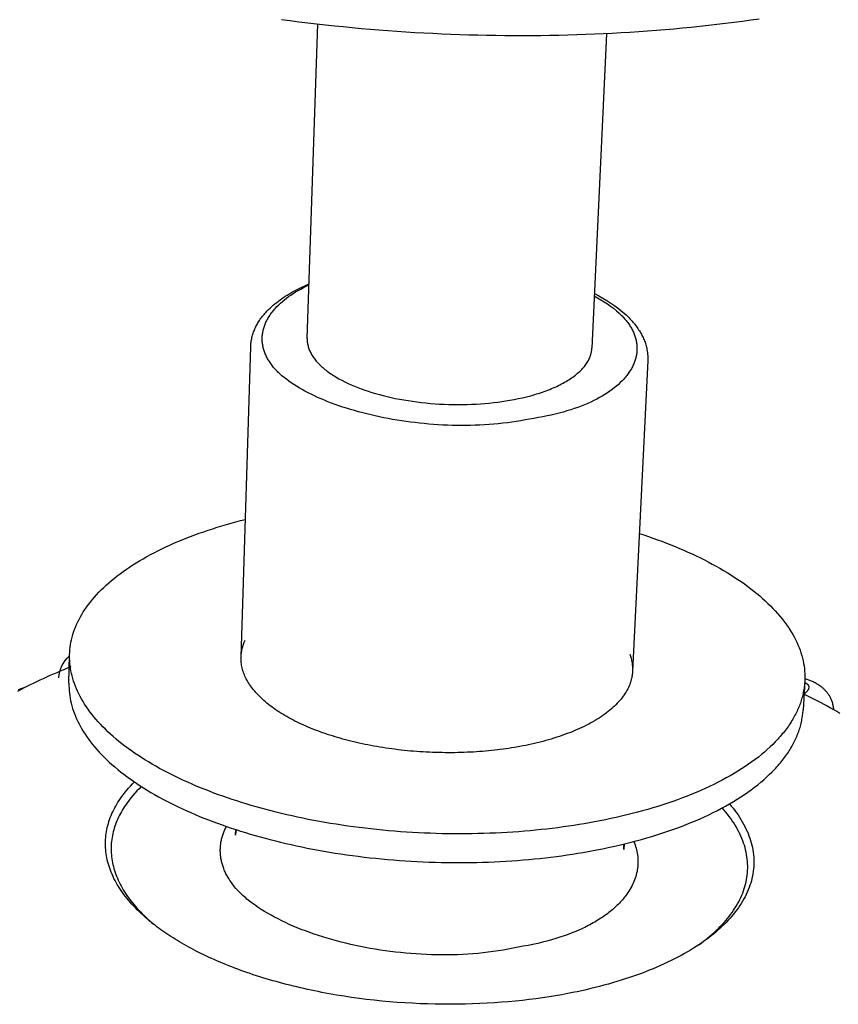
# Model space of a CAD drawing. Extents: x 4943 to 6465, y 1900 to 2987.
# Tile 22 of 25: x 6159 to 6233, y 2724 to 2812. Entities that reach past the tile are written whole.
import ezdxf

# ---------------------------------------------------------------- set-up
doc = ezdxf.new("R2010")
doc.units = 0
doc.layers.add('MAKE2D$VISIBLE$CURVAS', color=7, linetype='CONTINUOUS')

msp = doc.modelspace()

# ---------------------------------------------------------------- linework, layer by layer
at = {"layer": 'MAKE2D$VISIBLE$CURVAS', "color": 35}
for p, q in [((6185.027, 2783.84), (6185.97, 2811.941)), ((6211.795, 2811.096), (6210.491, 2782.965)), ((6179.111, 2755.328), (6179.973, 2783.095)), ((6215.491, 2781.872), (6214.131, 2754.061)), ((6163.717, 2753.006), (6163.776, 2755.529)), ((6229.534, 2753.148), (6229.391, 2750.619)), ((6178.618, 2739.399), (6178.633, 2739.895)), ((6213.374, 2738.61), (6213.35, 2738.108)), ((6220.058, 2729.591), (6219.594, 2729.282))]:
    msp.add_line(p, q, dxfattribs=at)
for points in [[(6225.469, 2812.411), (6224.718, 2812.303), (6223.964, 2812.199), (6223.206, 2812.099), (6222.446, 2812.003), (6221.682, 2811.912), (6220.915, 2811.824), (6220.146, 2811.74), (6219.374, 2811.66), (6218.599, 2811.584), (6217.822, 2811.513), (6217.043, 2811.445), (6216.261, 2811.381), (6215.477, 2811.321), (6214.691, 2811.266), (6213.903, 2811.214), (6213.113, 2811.167), (6212.321, 2811.123), (6211.527, 2811.084), (6210.732, 2811.048), (6209.936, 2811.017), (6209.138, 2810.989), (6208.339, 2810.966), (6207.539, 2810.947), (6206.737, 2810.931), (6205.935, 2810.92), (6205.132, 2810.913), (6204.328, 2810.91), (6203.524, 2810.911), (6202.719, 2810.916), (6201.913, 2810.925), (6201.107, 2810.938), (6200.301, 2810.955), (6199.495, 2810.976), (6198.689, 2811.002), (6197.883, 2811.031), (6197.077, 2811.064), (6196.271, 2811.101), (6195.466, 2811.143), (6194.661, 2811.188), (6193.857, 2811.237), (6193.054, 2811.291), (6192.251, 2811.348), (6191.449, 2811.41), (6190.649, 2811.475), (6189.849, 2811.545), (6189.051, 2811.618), (6188.254, 2811.696), (6187.458, 2811.777), (6186.664, 2811.863), (6185.871, 2811.952), (6185.081, 2812.046), (6184.292, 2812.143), (6183.505, 2812.245), (6182.72, 2812.35)], [(6179.973, 2783.095), (6179.978, 2783.199), (6179.985, 2783.303), (6179.995, 2783.406), (6180.007, 2783.508), (6180.022, 2783.611), (6180.04, 2783.713), (6180.06, 2783.814), (6180.083, 2783.915), (6180.108, 2784.015), (6180.135, 2784.115), (6180.165, 2784.214), (6180.198, 2784.313), (6180.233, 2784.412), (6180.27, 2784.509), (6180.309, 2784.607), (6180.351, 2784.703), (6180.396, 2784.799), (6180.442, 2784.895), (6180.491, 2784.989), (6180.542, 2785.084), (6180.595, 2785.177), (6180.651, 2785.27), (6180.708, 2785.362), (6180.768, 2785.454), (6180.83, 2785.545), (6180.894, 2785.635), (6180.96, 2785.724), (6181.028, 2785.813), (6181.098, 2785.901), (6181.171, 2785.988), (6181.245, 2786.074), (6181.321, 2786.16), (6181.446, 2786.295), (6181.577, 2786.427), (6181.712, 2786.558), (6181.851, 2786.687), (6181.996, 2786.814), (6182.145, 2786.939), (6182.298, 2787.062), (6182.456, 2787.183), (6182.602, 2787.291), (6182.752, 2787.398), (6182.906, 2787.503), (6183.062, 2787.606), (6183.222, 2787.708), (6183.386, 2787.808), (6183.552, 2787.906), (6183.722, 2788.003), (6183.895, 2788.099), (6184.071, 2788.193), (6184.251, 2788.285), (6184.433, 2788.375), (6184.618, 2788.464), (6184.807, 2788.552), (6184.998, 2788.637), (6185.192, 2788.722)], [(6204.909, 2776.622), (6204.52, 2776.544), (6204.127, 2776.472), (6203.731, 2776.406), (6203.333, 2776.345), (6202.931, 2776.29), (6202.527, 2776.241), (6202.121, 2776.198), (6201.713, 2776.16), (6201.303, 2776.127), (6200.892, 2776.1), (6200.479, 2776.079), (6200.064, 2776.062), (6199.649, 2776.051), (6199.234, 2776.045), (6198.817, 2776.044), (6198.401, 2776.048), (6197.985, 2776.058), (6197.568, 2776.072), (6197.152, 2776.091), (6196.737, 2776.114), (6196.323, 2776.143), (6195.909, 2776.176), (6195.497, 2776.213), (6195.087, 2776.255), (6194.678, 2776.302), (6194.272, 2776.353), (6193.867, 2776.408), (6193.465, 2776.467), (6193.065, 2776.531), (6192.669, 2776.598), (6192.275, 2776.67), (6191.885, 2776.745), (6191.498, 2776.825), (6191.115, 2776.908), (6190.736, 2776.995), (6190.361, 2777.086), (6189.99, 2777.18), (6189.624, 2777.278), (6189.263, 2777.379), (6188.907, 2777.483), (6188.556, 2777.591), (6188.21, 2777.702), (6187.871, 2777.817), (6187.537, 2777.934), (6187.209, 2778.055), (6186.887, 2778.178), (6186.572, 2778.304), (6186.264, 2778.434), (6185.962, 2778.565), (6185.668, 2778.7), (6185.381, 2778.837), (6185.101, 2778.977), (6184.83, 2779.119), (6184.566, 2779.264), (6184.31, 2779.411), (6184.063, 2779.56), (6183.825, 2779.711), (6183.595, 2779.865), (6183.374, 2780.02), (6183.163, 2780.178), (6182.96, 2780.338), (6182.768, 2780.499), (6182.585, 2780.662), (6182.498, 2780.744), (6182.412, 2780.827), (6182.33, 2780.91), (6182.25, 2780.993), (6182.172, 2781.077), (6182.097, 2781.161), (6182.025, 2781.246), (6181.955, 2781.331), (6181.888, 2781.416), (6181.823, 2781.502), (6181.761, 2781.587), (6181.701, 2781.673), (6181.643, 2781.76), (6181.589, 2781.847), (6181.536, 2781.933), (6181.486, 2782.021), (6181.439, 2782.108), (6181.394, 2782.196), (6181.352, 2782.283), (6181.312, 2782.371), (6181.274, 2782.459), (6181.239, 2782.548), (6181.206, 2782.636), (6181.176, 2782.724), (6181.148, 2782.813), (6181.123, 2782.902), (6181.1, 2782.991), (6181.08, 2783.079), (6181.062, 2783.168), (6181.046, 2783.257), (6181.033, 2783.346), (6181.022, 2783.435), (6181.013, 2783.524), (6181.007, 2783.614), (6181.004, 2783.703), (6181.002, 2783.791), (6181.003, 2783.88), (6181.007, 2783.969), (6181.013, 2784.058), (6181.021, 2784.147), (6181.031, 2784.235), (6181.044, 2784.324), (6181.059, 2784.412), (6181.077, 2784.5), (6181.097, 2784.588), (6181.119, 2784.676), (6181.143, 2784.764), (6181.17, 2784.852), (6181.199, 2784.939), (6181.231, 2785.026), (6181.264, 2785.113), (6181.3, 2785.199), (6181.339, 2785.286), (6181.379, 2785.372), (6181.422, 2785.458), (6181.467, 2785.543), (6181.514, 2785.628), (6181.564, 2785.713), (6181.616, 2785.798), (6181.67, 2785.882), (6181.726, 2785.966), (6181.785, 2786.049), (6181.846, 2786.132), (6181.909, 2786.215), (6181.974, 2786.297), (6182.042, 2786.379), (6182.109, 2786.458), (6182.178, 2786.536), (6182.323, 2786.691), (6182.476, 2786.844), (6182.637, 2786.995), (6182.806, 2787.144), (6182.983, 2787.291), (6183.168, 2787.436), (6183.361, 2787.578), (6183.562, 2787.719), (6183.771, 2787.856), (6183.988, 2787.992), (6184.213, 2788.124), (6184.445, 2788.254), (6184.686, 2788.381), (6184.934, 2788.506), (6185.189, 2788.627)], [(6212.945, 2786.092), (6213.031, 2786.011), (6213.115, 2785.929), (6213.197, 2785.847), (6213.276, 2785.764), (6213.352, 2785.681), (6213.426, 2785.597), (6213.498, 2785.513), (6213.567, 2785.429), (6213.634, 2785.344), (6213.699, 2785.259), (6213.761, 2785.174), (6213.82, 2785.088), (6213.877, 2785.002), (6213.932, 2784.916), (6213.984, 2784.83), (6214.034, 2784.743), (6214.081, 2784.656), (6214.126, 2784.569), (6214.169, 2784.481), (6214.209, 2784.394), (6214.247, 2784.306), (6214.282, 2784.218), (6214.315, 2784.13), (6214.346, 2784.042), (6214.374, 2783.953), (6214.4, 2783.864), (6214.423, 2783.776), (6214.444, 2783.687), (6214.463, 2783.598), (6214.479, 2783.509), (6214.493, 2783.42), (6214.505, 2783.331), (6214.514, 2783.242), (6214.521, 2783.153), (6214.525, 2783.063), (6214.527, 2782.974), (6214.526, 2782.885), (6214.524, 2782.796), (6214.519, 2782.707), (6214.511, 2782.618), (6214.501, 2782.529), (6214.489, 2782.44), (6214.475, 2782.351), (6214.458, 2782.263), (6214.438, 2782.174), (6214.417, 2782.086), (6214.393, 2781.998), (6214.367, 2781.91), (6214.338, 2781.822), (6214.307, 2781.734), (6214.274, 2781.647), (6214.238, 2781.559), (6214.2, 2781.472), (6214.16, 2781.386), (6214.117, 2781.299), (6214.072, 2781.213), (6214.025, 2781.127), (6213.975, 2781.041), (6213.923, 2780.956), (6213.869, 2780.871), (6213.813, 2780.786), (6213.754, 2780.702), (6213.693, 2780.618), (6213.629, 2780.534), (6213.564, 2780.451), (6213.495, 2780.368), (6213.425, 2780.286), (6213.352, 2780.204), (6213.278, 2780.123), (6213.2, 2780.042), (6213.039, 2779.881), (6212.869, 2779.723), (6212.689, 2779.566), (6212.5, 2779.412), (6212.303, 2779.261), (6212.096, 2779.111), (6211.88, 2778.965), (6211.655, 2778.821), (6211.422, 2778.68), (6211.179, 2778.542), (6210.928, 2778.406), (6210.667, 2778.274), (6210.398, 2778.146), (6210.12, 2778.02), (6209.833, 2777.899), (6209.537, 2777.78), (6209.233, 2777.666), (6208.92, 2777.555), (6208.598, 2777.448), (6208.267, 2777.346), (6207.928, 2777.247), (6207.581, 2777.153), (6207.224, 2777.063), (6206.859, 2776.978), (6206.486, 2776.897), (6206.104, 2776.821), (6205.714, 2776.75), (6205.316, 2776.684), (6204.909, 2776.622)], [(6213.547, 2785.934), (6213.734, 2785.756), (6213.825, 2785.665), (6213.913, 2785.573), (6214, 2785.481), (6214.084, 2785.388), (6214.166, 2785.294), (6214.246, 2785.2), (6214.324, 2785.104), (6214.4, 2785.008), (6214.473, 2784.911), (6214.544, 2784.814), (6214.613, 2784.716), (6214.679, 2784.617), (6214.743, 2784.517), (6214.805, 2784.417), (6214.864, 2784.316), (6214.921, 2784.215), (6214.975, 2784.113), (6215.027, 2784.01), (6215.076, 2783.907), (6215.123, 2783.803), (6215.167, 2783.699), (6215.208, 2783.594), (6215.247, 2783.488), (6215.283, 2783.382), (6215.316, 2783.276), (6215.347, 2783.169), (6215.375, 2783.061), (6215.4, 2782.953), (6215.422, 2782.845), (6215.446, 2782.705), (6215.466, 2782.562), (6215.481, 2782.419), (6215.49, 2782.28), (6215.495, 2782.141), (6215.495, 2782.008), (6215.491, 2781.875)], [(6185.027, 2783.84), (6185.026, 2783.799), (6185.026, 2783.758), (6185.026, 2783.716), (6185.027, 2783.675), (6185.029, 2783.633), (6185.032, 2783.591), (6185.035, 2783.549), (6185.039, 2783.508), (6185.05, 2783.424), (6185.063, 2783.339), (6185.08, 2783.255), (6185.099, 2783.17), (6185.122, 2783.085), (6185.148, 2783), (6185.177, 2782.914), (6185.209, 2782.829), (6185.244, 2782.743), (6185.283, 2782.658), (6185.324, 2782.572), (6185.369, 2782.487), (6185.417, 2782.401), (6185.468, 2782.315), (6185.523, 2782.23), (6185.58, 2782.145), (6185.641, 2782.06), (6185.705, 2781.975), (6185.772, 2781.89), (6185.842, 2781.806), (6185.916, 2781.722), (6185.992, 2781.639), (6186.072, 2781.555), (6186.155, 2781.472), (6186.241, 2781.39), (6186.329, 2781.308), (6186.421, 2781.227), (6186.516, 2781.146), (6186.614, 2781.066), (6186.714, 2780.986), (6186.818, 2780.907), (6186.924, 2780.829), (6187.033, 2780.751), (6187.145, 2780.674), (6187.259, 2780.598), (6187.376, 2780.522), (6187.496, 2780.448), (6187.618, 2780.374), (6187.87, 2780.229), (6188.131, 2780.088), (6188.4, 2779.951), (6188.679, 2779.817), (6188.965, 2779.688), (6189.258, 2779.563), (6189.558, 2779.443), (6189.865, 2779.327), (6190.177, 2779.216), (6190.494, 2779.109), (6190.816, 2779.007), (6191.144, 2778.909), (6191.481, 2778.815), (6191.826, 2778.725), (6192.179, 2778.638), (6192.54, 2778.555), (6192.908, 2778.477), (6193.283, 2778.404), (6193.663, 2778.335), (6194.05, 2778.271), (6194.442, 2778.212), (6194.839, 2778.158), (6195.239, 2778.109), (6195.643, 2778.066), (6196.05, 2778.028), (6196.46, 2777.996), (6196.87, 2777.97), (6197.282, 2777.949), (6197.694, 2777.935), (6198.106, 2777.925), (6198.517, 2777.922), (6198.926, 2777.924), (6199.333, 2777.932), (6199.737, 2777.946), (6200.137, 2777.965), (6200.534, 2777.99), (6200.926, 2778.019), (6201.312, 2778.055), (6201.693, 2778.095), (6202.068, 2778.14), (6202.437, 2778.19), (6202.798, 2778.244), (6203.153, 2778.303)], [(6203.153, 2778.303), (6203.534, 2778.373), (6203.912, 2778.449), (6204.286, 2778.532), (6204.656, 2778.62), (6205.02, 2778.715), (6205.377, 2778.817), (6205.553, 2778.87), (6205.728, 2778.924), (6205.9, 2778.98), (6206.071, 2779.038), (6206.239, 2779.097), (6206.405, 2779.157), (6206.568, 2779.219), (6206.729, 2779.282), (6206.888, 2779.347), (6207.044, 2779.413), (6207.197, 2779.481), (6207.348, 2779.549), (6207.496, 2779.619), (6207.64, 2779.691), (6207.782, 2779.763), (6207.921, 2779.837), (6208.056, 2779.912), (6208.188, 2779.988), (6208.317, 2780.066), (6208.443, 2780.144), (6208.565, 2780.223), (6208.683, 2780.304), (6208.798, 2780.385), (6208.91, 2780.467), (6209.018, 2780.55), (6209.122, 2780.634), (6209.222, 2780.719), (6209.319, 2780.805), (6209.412, 2780.891), (6209.501, 2780.978), (6209.586, 2781.065), (6209.668, 2781.153), (6209.745, 2781.242), (6209.819, 2781.331), (6209.889, 2781.42), (6209.955, 2781.51), (6210.017, 2781.6), (6210.075, 2781.69), (6210.13, 2781.781), (6210.18, 2781.872), (6210.227, 2781.963), (6210.269, 2782.055), (6210.289, 2782.1), (6210.308, 2782.146), (6210.326, 2782.192), (6210.343, 2782.237), (6210.359, 2782.283), (6210.375, 2782.329), (6210.389, 2782.374), (6210.402, 2782.42), (6210.415, 2782.465), (6210.426, 2782.511), (6210.437, 2782.557), (6210.446, 2782.602), (6210.455, 2782.648), (6210.463, 2782.693), (6210.47, 2782.739), (6210.476, 2782.784), (6210.481, 2782.829), (6210.485, 2782.874), (6210.489, 2782.92), (6210.491, 2782.965)], [(6163.776, 2755.529), (6163.785, 2755.753), (6163.802, 2755.978), (6163.826, 2756.204), (6163.858, 2756.43), (6163.897, 2756.656), (6163.945, 2756.882), (6164, 2757.109), (6164.063, 2757.336), (6164.135, 2757.563), (6164.214, 2757.79), (6164.302, 2758.017), (6164.398, 2758.243), (6164.502, 2758.469), (6164.614, 2758.695), (6164.734, 2758.92), (6164.863, 2759.145), (6165, 2759.369), (6165.145, 2759.592), (6165.299, 2759.815), (6165.46, 2760.036), (6165.63, 2760.257), (6165.809, 2760.476), (6165.995, 2760.694), (6166.189, 2760.911), (6166.392, 2761.127), (6166.603, 2761.34), (6166.821, 2761.553), (6167.048, 2761.764), (6167.282, 2761.973), (6167.524, 2762.18), (6167.774, 2762.385), (6168.032, 2762.588), (6168.297, 2762.789), (6168.569, 2762.988), (6168.849, 2763.185), (6169.136, 2763.379), (6169.43, 2763.571), (6169.731, 2763.761), (6170.039, 2763.948), (6170.353, 2764.132), (6170.674, 2764.314), (6171.002, 2764.493), (6171.335, 2764.67), (6171.675, 2764.843), (6172.021, 2765.014), (6172.373, 2765.181), (6172.73, 2765.346), (6173.093, 2765.507), (6173.461, 2765.666), (6173.834, 2765.821), (6174.212, 2765.973), (6174.595, 2766.122), (6174.982, 2766.267), (6175.374, 2766.41), (6175.771, 2766.549), (6176.171, 2766.684), (6176.575, 2766.817), (6176.983, 2766.945), (6177.394, 2767.071), (6177.809, 2767.193), (6178.226, 2767.312), (6178.647, 2767.427), (6179.07, 2767.538), (6179.496, 2767.647)], [(6214.734, 2766.398), (6215.145, 2766.262), (6215.554, 2766.123), (6215.96, 2765.98), (6216.363, 2765.834), (6216.764, 2765.685), (6217.16, 2765.533), (6217.554, 2765.377), (6217.944, 2765.218), (6218.33, 2765.057), (6218.712, 2764.892), (6219.09, 2764.724), (6219.463, 2764.553), (6219.833, 2764.379), (6220.197, 2764.202), (6220.556, 2764.023), (6220.911, 2763.84), (6221.26, 2763.655), (6221.604, 2763.467), (6221.942, 2763.276), (6222.274, 2763.082), (6222.601, 2762.886), (6222.921, 2762.688), (6223.236, 2762.487), (6223.544, 2762.283), (6223.845, 2762.078), (6224.14, 2761.87), (6224.428, 2761.66), (6224.708, 2761.448), (6224.982, 2761.233), (6225.249, 2761.017), (6225.508, 2760.799), (6225.76, 2760.579), (6226.005, 2760.358), (6226.241, 2760.135), (6226.47, 2759.91), (6226.691, 2759.684), (6226.905, 2759.457), (6227.11, 2759.228), (6227.307, 2758.998), (6227.496, 2758.768), (6227.677, 2758.536), (6227.849, 2758.303), (6228.013, 2758.069), (6228.169, 2757.835), (6228.317, 2757.601), (6228.456, 2757.365), (6228.587, 2757.13), (6228.709, 2756.894), (6228.823, 2756.657), (6228.928, 2756.421), (6229.025, 2756.185), (6229.114, 2755.948), (6229.194, 2755.712), (6229.266, 2755.476), (6229.33, 2755.24), (6229.385, 2755.005), (6229.432, 2754.77), (6229.47, 2754.536), (6229.501, 2754.303), (6229.524, 2754.07), (6229.538, 2753.838), (6229.545, 2753.607), (6229.543, 2753.377), (6229.534, 2753.148)], [(6210.734, 2740.585), (6210.277, 2740.502), (6209.816, 2740.421), (6209.35, 2740.344), (6208.88, 2740.27), (6208.405, 2740.199), (6207.925, 2740.131), (6207.441, 2740.067), (6206.953, 2740.006), (6206.461, 2739.948), (6205.964, 2739.893), (6205.465, 2739.842), (6204.962, 2739.795), (6204.455, 2739.751), (6203.945, 2739.711), (6203.432, 2739.675), (6202.917, 2739.642), (6202.398, 2739.613), (6201.877, 2739.587), (6201.354, 2739.566), (6200.829, 2739.548), (6200.302, 2739.534), (6199.773, 2739.524), (6199.243, 2739.518), (6198.712, 2739.516), (6198.179, 2739.518), (6197.646, 2739.524), (6197.112, 2739.533), (6196.577, 2739.547), (6196.042, 2739.565), (6195.507, 2739.586), (6194.973, 2739.612), (6194.439, 2739.641), (6193.905, 2739.674), (6193.372, 2739.711), (6192.841, 2739.752), (6192.31, 2739.797), (6191.781, 2739.846), (6191.254, 2739.899), (6190.728, 2739.955), (6190.205, 2740.015), (6189.684, 2740.079), (6189.165, 2740.147), (6188.649, 2740.218), (6188.136, 2740.293), (6187.626, 2740.371), (6187.119, 2740.453), (6186.615, 2740.538), (6186.116, 2740.627), (6185.619, 2740.719), (6185.127, 2740.814), (6184.639, 2740.913), (6184.155, 2741.014), (6183.676, 2741.119), (6183.201, 2741.227), (6182.731, 2741.338), (6182.265, 2741.452), (6181.805, 2741.568), (6181.35, 2741.687), (6180.9, 2741.809), (6180.455, 2741.934), (6180.015, 2742.061), (6179.582, 2742.19), (6179.154, 2742.322), (6178.731, 2742.457), (6178.316, 2742.593), (6177.903, 2742.732), (6177.493, 2742.875), (6177.087, 2743.02), (6176.684, 2743.169), (6176.284, 2743.321), (6175.888, 2743.476), (6175.496, 2743.634), (6175.108, 2743.795), (6174.725, 2743.959), (6174.345, 2744.126), (6173.97, 2744.296), (6173.6, 2744.469), (6173.235, 2744.644), (6172.875, 2744.823), (6172.521, 2745.004), (6172.171, 2745.188), (6171.827, 2745.374), (6171.489, 2745.563), (6171.157, 2745.754), (6170.831, 2745.948), (6170.511, 2746.144), (6170.197, 2746.342), (6169.89, 2746.542), (6169.589, 2746.745), (6169.296, 2746.95), (6169.008, 2747.157), (6168.728, 2747.365), (6168.455, 2747.576), (6168.189, 2747.788), (6167.93, 2748.002), (6167.679, 2748.217), (6167.435, 2748.434), (6167.199, 2748.653), (6166.97, 2748.873), (6166.749, 2749.094), (6166.535, 2749.316), (6166.33, 2749.539), (6166.132, 2749.763), (6165.942, 2749.988), (6165.76, 2750.214), (6165.586, 2750.441), (6165.421, 2750.668), (6165.263, 2750.896), (6165.113, 2751.125), (6164.971, 2751.353), (6164.837, 2751.582), (6164.712, 2751.811), (6164.594, 2752.041), (6164.485, 2752.27), (6164.383, 2752.499), (6164.29, 2752.728), (6164.204, 2752.957), (6164.127, 2753.186), (6164.057, 2753.414), (6163.995, 2753.642), (6163.941, 2753.869), (6163.894, 2754.095), (6163.856, 2754.321), (6163.825, 2754.546), (6163.801, 2754.771), (6163.785, 2754.994), (6163.776, 2755.216), (6163.775, 2755.437)], [(6204.047, 2747.331), (6203.559, 2747.245), (6203.312, 2747.205), (6203.062, 2747.166), (6202.809, 2747.129), (6202.554, 2747.093), (6202.297, 2747.06), (6202.038, 2747.028), (6201.777, 2746.997), (6201.513, 2746.969), (6201.248, 2746.943), (6200.981, 2746.918), (6200.712, 2746.895), (6200.441, 2746.874), (6200.169, 2746.855), (6199.895, 2746.838), (6199.62, 2746.823), (6199.344, 2746.81), (6199.066, 2746.799), (6198.788, 2746.79), (6198.508, 2746.784), (6198.227, 2746.779), (6197.946, 2746.776), (6197.664, 2746.775), (6197.381, 2746.776), (6197.099, 2746.78), (6196.815, 2746.785), (6196.532, 2746.793), (6196.248, 2746.802), (6195.964, 2746.814), (6195.681, 2746.828), (6195.397, 2746.844), (6195.114, 2746.862), (6194.832, 2746.882), (6194.55, 2746.904), (6194.268, 2746.928), (6193.988, 2746.954), (6193.708, 2746.982), (6193.429, 2747.013), (6193.152, 2747.045), (6192.875, 2747.079), (6192.6, 2747.115), (6192.326, 2747.153), (6192.054, 2747.193), (6191.784, 2747.235), (6191.515, 2747.278), (6191.248, 2747.324), (6190.983, 2747.371), (6190.719, 2747.42), (6190.458, 2747.471), (6190.199, 2747.523), (6189.942, 2747.577), (6189.688, 2747.633), (6189.436, 2747.69), (6189.187, 2747.749), (6188.94, 2747.81), (6188.695, 2747.872), (6188.454, 2747.935), (6188.215, 2748), (6187.979, 2748.066), (6187.745, 2748.134), (6187.515, 2748.203), (6187.288, 2748.273), (6187.064, 2748.344), (6186.842, 2748.417), (6186.621, 2748.491), (6186.402, 2748.568), (6186.185, 2748.646), (6185.969, 2748.725), (6185.756, 2748.807), (6185.544, 2748.89), (6185.334, 2748.975), (6185.127, 2749.061), (6184.922, 2749.149), (6184.719, 2749.238), (6184.518, 2749.33), (6184.32, 2749.422), (6184.125, 2749.516), (6183.932, 2749.612), (6183.743, 2749.709), (6183.556, 2749.808), (6183.372, 2749.908), (6183.191, 2750.009), (6183.013, 2750.112), (6182.839, 2750.216), (6182.668, 2750.322), (6182.5, 2750.428), (6182.336, 2750.536), (6182.175, 2750.645), (6182.018, 2750.755), (6181.864, 2750.866), (6181.715, 2750.979), (6181.569, 2751.092), (6181.427, 2751.206), (6181.289, 2751.321), (6181.155, 2751.437), (6181.025, 2751.554), (6180.899, 2751.672), (6180.777, 2751.79), (6180.659, 2751.909), (6180.545, 2752.029), (6180.436, 2752.149), (6180.331, 2752.27), (6180.23, 2752.391), (6180.134, 2752.513), (6180.042, 2752.635), (6179.954, 2752.758), (6179.871, 2752.881), (6179.792, 2753.004), (6179.717, 2753.127), (6179.647, 2753.25), (6179.581, 2753.374), (6179.519, 2753.498), (6179.462, 2753.621), (6179.41, 2753.745), (6179.361, 2753.868), (6179.317, 2753.992), (6179.277, 2754.115), (6179.242, 2754.238), (6179.211, 2754.361), (6179.184, 2754.483), (6179.161, 2754.605), (6179.142, 2754.727), (6179.128, 2754.848), (6179.118, 2754.969), (6179.111, 2755.089), (6179.109, 2755.209), (6179.111, 2755.328)], [(6159.128, 2752.279), (6159.408, 2752.428), (6159.691, 2752.575), (6159.976, 2752.721), (6160.264, 2752.865), (6160.555, 2753.008), (6160.848, 2753.149), (6161.144, 2753.289), (6161.442, 2753.427), (6161.743, 2753.564), (6162.046, 2753.699), (6162.352, 2753.833), (6162.66, 2753.965), (6162.97, 2754.096), (6163.283, 2754.226), (6163.598, 2754.354), (6163.916, 2754.48)], [(6214.131, 2754.061), (6214.127, 2753.996), (6214.122, 2753.931), (6214.116, 2753.866), (6214.109, 2753.801), (6214.1, 2753.735), (6214.091, 2753.67), (6214.079, 2753.604), (6214.067, 2753.539), (6214.054, 2753.473), (6214.039, 2753.408), (6214.023, 2753.342), (6214.006, 2753.276), (6213.987, 2753.21), (6213.967, 2753.144), (6213.946, 2753.079), (6213.924, 2753.013), (6213.875, 2752.881), (6213.821, 2752.749), (6213.762, 2752.618), (6213.698, 2752.486), (6213.629, 2752.355), (6213.554, 2752.225), (6213.474, 2752.094), (6213.388, 2751.964), (6213.297, 2751.834), (6213.201, 2751.705), (6213.1, 2751.577), (6212.993, 2751.449), (6212.881, 2751.322), (6212.764, 2751.196), (6212.641, 2751.071), (6212.514, 2750.947), (6212.381, 2750.823), (6212.243, 2750.701), (6212.1, 2750.58), (6211.952, 2750.46), (6211.799, 2750.341), (6211.641, 2750.224), (6211.478, 2750.108), (6211.31, 2749.993), (6211.138, 2749.88), (6210.961, 2749.769), (6210.78, 2749.659), (6210.594, 2749.55), (6210.404, 2749.444), (6210.209, 2749.339), (6210.011, 2749.236), (6209.808, 2749.134), (6209.601, 2749.035), (6209.391, 2748.938), (6209.177, 2748.842), (6208.959, 2748.748), (6208.738, 2748.657), (6208.513, 2748.567), (6208.286, 2748.48), (6208.055, 2748.395), (6207.821, 2748.311), (6207.584, 2748.23), (6207.345, 2748.152), (6207.103, 2748.075), (6206.858, 2748), (6206.611, 2747.928), (6206.363, 2747.858), (6206.112, 2747.791), (6205.859, 2747.725), (6205.604, 2747.662), (6205.348, 2747.601), (6205.09, 2747.543), (6204.831, 2747.486), (6204.571, 2747.432), (6204.309, 2747.38), (6204.047, 2747.331)], [(6229.545, 2753.414), (6229.711, 2753.363), (6229.874, 2753.307), (6229.955, 2753.276), (6230.034, 2753.245), (6230.113, 2753.212), (6230.191, 2753.178), (6230.281, 2753.136), (6230.37, 2753.093), (6230.457, 2753.047), (6230.544, 2753), (6230.628, 2752.95), (6230.712, 2752.899), (6230.794, 2752.845), (6230.874, 2752.789), (6230.968, 2752.719), (6231.06, 2752.646), (6231.105, 2752.609), (6231.149, 2752.57), (6231.192, 2752.531), (6231.235, 2752.491), (6231.284, 2752.443), (6231.332, 2752.394), (6231.378, 2752.345), (6231.424, 2752.294), (6231.468, 2752.242), (6231.511, 2752.189), (6231.553, 2752.135), (6231.594, 2752.08), (6231.633, 2752.024), (6231.671, 2751.967), (6231.708, 2751.909), (6231.743, 2751.85), (6231.777, 2751.79), (6231.81, 2751.729), (6231.841, 2751.667), (6231.871, 2751.604), (6231.903, 2751.531), (6231.932, 2751.456), (6231.96, 2751.381), (6231.985, 2751.305), (6232.008, 2751.228), (6232.028, 2751.15), (6232.047, 2751.072), (6232.062, 2750.993), (6232.076, 2750.908), (6232.087, 2750.824), (6232.096, 2750.739), (6232.101, 2750.653)], [(6159.213, 2752.441), (6159.848, 2752.66)], [(6163.717, 2753.006), (6163.716, 2752.784), (6163.722, 2752.56), (6163.735, 2752.335), (6163.756, 2752.109), (6163.784, 2751.882), (6163.82, 2751.654), (6163.864, 2751.426), (6163.915, 2751.196), (6163.975, 2750.967), (6164.042, 2750.737), (6164.117, 2750.506), (6164.2, 2750.275), (6164.292, 2750.044), (6164.391, 2749.812), (6164.499, 2749.581), (6164.614, 2749.349), (6164.738, 2749.118), (6164.87, 2748.887), (6165.01, 2748.656), (6165.158, 2748.425), (6165.315, 2748.195), (6165.479, 2747.965), (6165.652, 2747.736), (6165.832, 2747.508), (6166.021, 2747.28), (6166.218, 2747.054), (6166.422, 2746.828), (6166.635, 2746.603), (6166.856, 2746.38), (6167.084, 2746.158), (6167.32, 2745.937), (6167.563, 2745.718), (6167.814, 2745.5), (6168.073, 2745.284), (6168.339, 2745.069), (6168.612, 2744.856), (6168.893, 2744.645), (6169.18, 2744.436), (6169.474, 2744.229), (6169.775, 2744.024), (6170.083, 2743.821), (6170.398, 2743.621), (6170.718, 2743.423), (6171.045, 2743.227), (6171.378, 2743.033), (6171.718, 2742.842), (6172.062, 2742.654), (6172.413, 2742.468), (6172.769, 2742.285), (6173.13, 2742.105), (6173.497, 2741.928), (6173.868, 2741.753), (6174.245, 2741.581), (6174.626, 2741.413), (6175.011, 2741.247), (6175.401, 2741.084), (6175.795, 2740.924), (6176.192, 2740.768), (6176.594, 2740.614), (6176.999, 2740.464), (6177.408, 2740.317), (6177.819, 2740.173), (6178.234, 2740.032), (6178.652, 2739.895), (6179.073, 2739.76), (6179.501, 2739.628), (6179.934, 2739.498), (6180.373, 2739.37), (6180.817, 2739.245), (6181.266, 2739.123), (6181.721, 2739.003), (6182.181, 2738.886), (6182.646, 2738.772), (6183.115, 2738.661), (6183.59, 2738.553), (6184.068, 2738.448), (6184.552, 2738.346), (6185.039, 2738.247), (6185.531, 2738.152), (6186.026, 2738.059), (6186.525, 2737.97), (6187.028, 2737.885), (6187.534, 2737.803), (6188.044, 2737.724), (6188.556, 2737.649), (6189.071, 2737.578), (6189.589, 2737.51), (6190.11, 2737.446), (6190.633, 2737.386), (6191.157, 2737.329), (6191.684, 2737.276), (6192.212, 2737.227), (6192.742, 2737.182), (6193.273, 2737.141), (6193.805, 2737.104), (6194.338, 2737.07), (6194.871, 2737.041), (6195.405, 2737.015), (6195.939, 2736.994), (6196.473, 2736.976), (6197.007, 2736.963), (6197.541, 2736.953), (6198.073, 2736.947), (6198.605, 2736.945), (6199.136, 2736.948), (6199.666, 2736.954), (6200.194, 2736.964), (6200.72, 2736.977), (6201.245, 2736.995), (6201.767, 2737.017), (6202.287, 2737.042), (6202.805, 2737.071), (6203.32, 2737.104), (6203.832, 2737.141), (6204.341, 2737.181), (6204.847, 2737.225), (6205.35, 2737.273), (6205.849, 2737.324), (6206.344, 2737.378), (6206.836, 2737.436), (6207.323, 2737.497), (6207.807, 2737.562), (6208.286, 2737.63), (6208.76, 2737.701), (6209.23, 2737.776), (6209.696, 2737.853), (6210.156, 2737.934), (6210.612, 2738.017)], [(6229.526, 2753.029), (6229.516, 2752.909), (6229.504, 2752.789), (6229.49, 2752.669), (6229.473, 2752.548), (6229.455, 2752.428), (6229.434, 2752.307), (6229.41, 2752.186), (6229.385, 2752.065), (6229.357, 2751.944), (6229.327, 2751.823), (6229.295, 2751.702), (6229.26, 2751.581), (6229.223, 2751.459), (6229.184, 2751.338), (6229.143, 2751.217), (6229.099, 2751.095), (6229.053, 2750.974), (6229.004, 2750.853), (6228.953, 2750.731), (6228.9, 2750.61), (6228.844, 2750.489), (6228.786, 2750.368), (6228.726, 2750.247), (6228.663, 2750.126), (6228.598, 2750.005), (6228.53, 2749.884), (6228.46, 2749.764), (6228.388, 2749.643), (6228.313, 2749.523), (6228.236, 2749.403), (6228.156, 2749.283), (6228.074, 2749.163), (6227.99, 2749.044), (6227.903, 2748.924), (6227.813, 2748.805), (6227.722, 2748.687), (6227.627, 2748.568), (6227.531, 2748.45), (6227.432, 2748.332), (6227.331, 2748.215), (6227.227, 2748.098), (6227.121, 2747.981), (6226.901, 2747.749), (6226.672, 2747.518), (6226.434, 2747.289), (6226.186, 2747.061), (6225.929, 2746.836), (6225.662, 2746.613), (6225.387, 2746.391), (6225.102, 2746.172), (6224.808, 2745.956), (6224.506, 2745.742), (6224.195, 2745.53), (6223.875, 2745.322), (6223.547, 2745.115), (6223.21, 2744.912), (6222.866, 2744.712), (6222.513, 2744.515), (6222.153, 2744.321), (6221.785, 2744.13), (6221.409, 2743.943), (6221.027, 2743.759), (6220.637, 2743.578), (6220.24, 2743.401), (6219.837, 2743.228), (6219.428, 2743.058), (6219.012, 2742.892), (6218.59, 2742.729), (6218.163, 2742.571), (6217.73, 2742.416), (6217.291, 2742.266), (6216.848, 2742.119), (6216.4, 2741.976), (6215.947, 2741.838), (6215.49, 2741.703), (6215.029, 2741.573), (6214.564, 2741.446), (6214.095, 2741.324), (6213.623, 2741.206), (6213.148, 2741.092), (6212.67, 2740.982), (6212.189, 2740.877), (6211.706, 2740.775), (6211.221, 2740.678), (6210.734, 2740.585)], [(6229.475, 2752.052), (6229.516, 2752.083), (6229.555, 2752.113), (6229.593, 2752.143), (6229.628, 2752.173), (6229.661, 2752.202), (6229.693, 2752.231), (6229.722, 2752.259), (6229.75, 2752.287), (6229.775, 2752.315), (6229.799, 2752.343), (6229.81, 2752.356), (6229.82, 2752.37), (6229.831, 2752.383), (6229.84, 2752.396), (6229.849, 2752.409), (6229.858, 2752.423), (6229.866, 2752.436), (6229.874, 2752.449), (6229.881, 2752.461), (6229.888, 2752.474), (6229.894, 2752.487), (6229.9, 2752.499), (6229.905, 2752.512), (6229.909, 2752.524), (6229.914, 2752.537), (6229.918, 2752.549), (6229.919, 2752.555), (6229.921, 2752.561), (6229.922, 2752.567), (6229.924, 2752.573), (6229.925, 2752.579), (6229.926, 2752.585), (6229.927, 2752.591), (6229.928, 2752.597), (6229.928, 2752.603), (6229.929, 2752.608), (6229.93, 2752.614), (6229.93, 2752.62), (6229.93, 2752.626), (6229.93, 2752.632), (6229.93, 2752.637), (6229.93, 2752.643), (6229.93, 2752.649), (6229.93, 2752.655), (6229.929, 2752.66), (6229.928, 2752.666), (6229.928, 2752.672), (6229.927, 2752.677), (6229.926, 2752.683), (6229.925, 2752.688), (6229.924, 2752.694), (6229.922, 2752.699), (6229.921, 2752.705), (6229.919, 2752.71), (6229.918, 2752.716), (6229.916, 2752.721), (6229.914, 2752.727), (6229.912, 2752.732), (6229.91, 2752.737), (6229.907, 2752.743), (6229.905, 2752.748), (6229.902, 2752.753), (6229.9, 2752.758), (6229.897, 2752.764), (6229.894, 2752.769), (6229.891, 2752.774), (6229.888, 2752.779), (6229.884, 2752.784), (6229.881, 2752.79), (6229.877, 2752.795), (6229.874, 2752.8), (6229.87, 2752.805), (6229.862, 2752.815), (6229.854, 2752.825), (6229.845, 2752.835), (6229.836, 2752.845), (6229.826, 2752.854), (6229.813, 2752.866), (6229.799, 2752.878), (6229.785, 2752.89), (6229.769, 2752.901), (6229.753, 2752.913), (6229.737, 2752.924), (6229.719, 2752.935), (6229.701, 2752.946), (6229.682, 2752.957), (6229.662, 2752.968), (6229.642, 2752.978), (6229.62, 2752.989), (6229.598, 2752.999), (6229.575, 2753.009), (6229.528, 2753.029)], [(6229.471, 2752.026), (6229.775, 2751.878), (6230.076, 2751.728), (6230.375, 2751.577), (6230.672, 2751.425), (6230.965, 2751.271), (6231.257, 2751.117), (6231.546, 2750.961), (6231.832, 2750.804), (6232.116, 2750.645), (6232.397, 2750.486), (6232.675, 2750.325)], [(6210.612, 2738.017), (6211.102, 2738.111), (6211.59, 2738.21), (6212.077, 2738.312), (6212.56, 2738.419), (6213.041, 2738.53), (6213.52, 2738.646), (6213.994, 2738.765), (6214.466, 2738.889), (6214.934, 2739.017), (6215.398, 2739.149), (6215.857, 2739.286), (6216.313, 2739.426), (6216.763, 2739.571), (6217.209, 2739.719), (6217.65, 2739.872), (6218.085, 2740.029), (6218.515, 2740.189), (6218.938, 2740.354), (6219.356, 2740.522), (6219.767, 2740.695), (6220.172, 2740.871), (6220.57, 2741.05), (6220.961, 2741.233), (6221.345, 2741.42), (6221.721, 2741.61), (6222.09, 2741.804), (6222.451, 2742), (6222.805, 2742.2), (6223.15, 2742.403), (6223.487, 2742.61), (6223.815, 2742.818), (6224.135, 2743.03), (6224.446, 2743.245), (6224.748, 2743.462), (6225.041, 2743.681), (6225.325, 2743.903), (6225.6, 2744.127), (6225.865, 2744.354), (6226.122, 2744.582), (6226.368, 2744.813), (6226.605, 2745.045), (6226.72, 2745.162), (6226.833, 2745.279), (6226.943, 2745.396), (6227.05, 2745.514), (6227.156, 2745.633), (6227.259, 2745.751), (6227.359, 2745.87), (6227.457, 2745.989), (6227.552, 2746.109), (6227.645, 2746.229), (6227.736, 2746.349), (6227.824, 2746.47), (6227.91, 2746.59), (6227.993, 2746.711), (6228.074, 2746.832), (6228.152, 2746.954), (6228.228, 2747.075), (6228.301, 2747.197), (6228.372, 2747.319), (6228.441, 2747.441), (6228.507, 2747.563), (6228.571, 2747.685), (6228.632, 2747.808), (6228.691, 2747.93), (6228.747, 2748.053), (6228.801, 2748.175), (6228.853, 2748.298), (6228.902, 2748.42), (6228.949, 2748.543), (6228.994, 2748.666), (6229.036, 2748.789), (6229.076, 2748.911), (6229.113, 2749.034), (6229.148, 2749.156), (6229.181, 2749.279), (6229.211, 2749.401), (6229.239, 2749.524), (6229.265, 2749.646), (6229.289, 2749.768), (6229.31, 2749.89), (6229.329, 2750.012), (6229.346, 2750.134), (6229.36, 2750.255), (6229.373, 2750.376), (6229.383, 2750.498), (6229.391, 2750.619)], [(6171.287, 2731.43), (6171.09, 2731.587), (6170.896, 2731.746), (6170.706, 2731.906), (6170.52, 2732.068), (6170.339, 2732.231), (6170.161, 2732.395), (6169.988, 2732.561), (6169.818, 2732.727), (6169.654, 2732.896), (6169.493, 2733.065), (6169.337, 2733.235), (6169.186, 2733.407), (6169.039, 2733.579), (6168.897, 2733.753), (6168.76, 2733.927), (6168.627, 2734.103), (6168.499, 2734.279), (6168.376, 2734.457), (6168.258, 2734.635), (6168.145, 2734.813), (6168.037, 2734.993), (6167.934, 2735.173), (6167.837, 2735.354), (6167.744, 2735.535), (6167.656, 2735.716), (6167.574, 2735.899), (6167.497, 2736.081), (6167.425, 2736.264), (6167.359, 2736.447), (6167.298, 2736.631), (6167.242, 2736.815), (6167.191, 2736.998), (6167.146, 2737.182), (6167.106, 2737.366), (6167.071, 2737.55), (6167.042, 2737.734), (6167.018, 2737.918), (6167, 2738.102), (6166.987, 2738.285), (6166.979, 2738.468), (6166.976, 2738.651), (6166.979, 2738.834), (6166.987, 2739.016), (6167, 2739.197), (6167.019, 2739.378), (6167.042, 2739.559), (6167.071, 2739.739), (6167.105, 2739.918), (6167.144, 2740.097), (6167.188, 2740.275), (6167.238, 2740.452), (6167.292, 2740.628), (6167.351, 2740.804), (6167.415, 2740.978), (6167.483, 2741.152), (6167.557, 2741.324), (6167.635, 2741.496), (6167.718, 2741.667), (6167.806, 2741.836), (6167.898, 2742.004), (6167.994, 2742.171), (6168.095, 2742.337), (6168.201, 2742.502), (6168.311, 2742.665), (6168.445, 2742.855), (6168.585, 2743.045), (6168.733, 2743.233), (6168.887, 2743.421), (6169.047, 2743.608), (6169.215, 2743.795), (6169.388, 2743.98), (6169.569, 2744.164)], [(6170.189, 2743.758), (6169.986, 2743.558), (6169.792, 2743.357), (6169.605, 2743.154), (6169.426, 2742.95), (6169.256, 2742.746), (6169.093, 2742.54), (6168.939, 2742.333), (6168.792, 2742.126), (6168.688, 2741.971), (6168.588, 2741.815), (6168.492, 2741.658), (6168.401, 2741.5), (6168.313, 2741.34), (6168.229, 2741.18), (6168.15, 2741.018), (6168.074, 2740.856), (6168.004, 2740.693), (6167.937, 2740.528), (6167.875, 2740.363), (6167.817, 2740.197), (6167.764, 2740.03), (6167.715, 2739.863), (6167.671, 2739.694), (6167.632, 2739.525), (6167.597, 2739.356), (6167.567, 2739.186), (6167.541, 2739.015), (6167.521, 2738.843), (6167.505, 2738.671), (6167.493, 2738.499), (6167.487, 2738.326), (6167.485, 2738.153), (6167.489, 2737.98), (6167.497, 2737.806), (6167.51, 2737.632), (6167.528, 2737.458), (6167.55, 2737.284), (6167.578, 2737.11), (6167.611, 2736.935), (6167.648, 2736.761), (6167.69, 2736.587), (6167.737, 2736.412), (6167.789, 2736.238), (6167.846, 2736.064), (6167.908, 2735.891), (6167.975, 2735.717), (6168.046, 2735.544), (6168.122, 2735.371), (6168.203, 2735.199), (6168.289, 2735.027), (6168.379, 2734.855), (6168.474, 2734.684), (6168.574, 2734.514), (6168.678, 2734.344), (6168.787, 2734.175), (6168.9, 2734.006), (6169.018, 2733.839), (6169.14, 2733.672), (6169.267, 2733.506), (6169.398, 2733.34), (6169.534, 2733.176), (6169.673, 2733.012), (6169.817, 2732.85), (6169.965, 2732.689), (6170.117, 2732.528), (6170.273, 2732.369), (6170.434, 2732.211), (6170.598, 2732.054), (6170.765, 2731.898), (6170.937, 2731.743), (6171.112, 2731.59), (6171.291, 2731.437)], [(6222.803, 2742.2), (6222.968, 2742.004), (6223.127, 2741.807), (6223.28, 2741.609), (6223.427, 2741.409), (6223.567, 2741.208), (6223.702, 2741.005), (6223.83, 2740.801), (6223.952, 2740.597), (6224.068, 2740.391), (6224.177, 2740.184), (6224.279, 2739.976), (6224.374, 2739.768), (6224.463, 2739.558), (6224.545, 2739.348), (6224.62, 2739.138), (6224.688, 2738.927), (6224.75, 2738.715), (6224.804, 2738.503), (6224.851, 2738.29), (6224.891, 2738.078), (6224.924, 2737.865), (6224.95, 2737.652), (6224.968, 2737.439), (6224.98, 2737.226), (6224.984, 2737.014), (6224.981, 2736.801), (6224.971, 2736.589), (6224.954, 2736.377), (6224.93, 2736.166), (6224.898, 2735.955), (6224.86, 2735.745), (6224.814, 2735.536), (6224.762, 2735.327), (6224.702, 2735.119), (6224.636, 2734.912), (6224.563, 2734.707), (6224.483, 2734.502), (6224.396, 2734.298), (6224.302, 2734.095), (6224.202, 2733.894), (6224.095, 2733.694), (6223.982, 2733.496), (6223.863, 2733.299), (6223.737, 2733.103), (6223.605, 2732.909), (6223.467, 2732.717), (6223.322, 2732.527), (6223.172, 2732.338), (6223.016, 2732.151), (6222.855, 2731.965), (6222.687, 2731.782), (6222.515, 2731.601), (6222.337, 2731.422), (6222.153, 2731.244), (6221.965, 2731.069), (6221.771, 2730.896), (6221.573, 2730.725), (6221.37, 2730.556), (6221.162, 2730.39), (6220.95, 2730.225), (6220.733, 2730.063), (6220.512, 2729.904), (6220.287, 2729.746), (6220.058, 2729.591)], [(6220.053, 2729.598), (6220.266, 2729.752), (6220.475, 2729.909), (6220.679, 2730.067), (6220.88, 2730.228), (6221.075, 2730.39), (6221.267, 2730.555), (6221.454, 2730.722), (6221.636, 2730.89), (6221.813, 2731.061), (6221.985, 2731.234), (6222.153, 2731.408), (6222.315, 2731.585), (6222.471, 2731.763), (6222.623, 2731.943), (6222.769, 2732.125), (6222.909, 2732.308), (6223.044, 2732.493), (6223.173, 2732.68), (6223.296, 2732.868), (6223.413, 2733.057), (6223.524, 2733.248), (6223.629, 2733.44), (6223.728, 2733.634), (6223.821, 2733.829), (6223.907, 2734.025), (6223.987, 2734.222), (6224.061, 2734.42), (6224.128, 2734.619), (6224.189, 2734.819), (6224.243, 2735.02), (6224.29, 2735.221), (6224.331, 2735.424), (6224.365, 2735.626), (6224.392, 2735.83), (6224.413, 2736.034), (6224.427, 2736.238), (6224.434, 2736.443), (6224.434, 2736.648), (6224.428, 2736.853), (6224.415, 2737.058), (6224.395, 2737.264), (6224.368, 2737.469), (6224.335, 2737.674), (6224.295, 2737.879), (6224.248, 2738.084), (6224.194, 2738.288), (6224.134, 2738.493), (6224.067, 2738.696), (6223.994, 2738.899), (6223.914, 2739.102), (6223.828, 2739.304), (6223.735, 2739.505), (6223.636, 2739.705), (6223.531, 2739.904), (6223.42, 2740.103), (6223.302, 2740.3), (6223.179, 2740.497), (6223.049, 2740.692), (6222.914, 2740.886), (6222.772, 2741.079), (6222.625, 2741.27), (6222.473, 2741.46), (6222.315, 2741.649), (6222.151, 2741.836)], [(6203.885, 2729.386), (6203.45, 2729.291), (6203.012, 2729.204), (6202.57, 2729.123), (6202.125, 2729.05), (6201.677, 2728.983), (6201.226, 2728.924), (6200.772, 2728.871), (6200.316, 2728.825), (6199.859, 2728.786), (6199.399, 2728.753), (6198.938, 2728.727), (6198.476, 2728.707), (6198.012, 2728.694), (6197.548, 2728.687), (6197.084, 2728.686), (6196.619, 2728.691), (6196.154, 2728.702), (6195.689, 2728.719), (6195.225, 2728.742), (6194.762, 2728.77), (6194.299, 2728.805), (6193.838, 2728.845), (6193.378, 2728.89), (6192.92, 2728.941), (6192.464, 2728.997), (6192.01, 2729.059), (6191.559, 2729.126), (6191.11, 2729.198), (6190.665, 2729.275), (6190.222, 2729.356), (6189.783, 2729.443), (6189.348, 2729.535), (6188.917, 2729.631), (6188.49, 2729.731), (6188.067, 2729.837), (6187.649, 2729.946), (6187.236, 2730.061), (6186.828, 2730.179), (6186.426, 2730.301), (6186.029, 2730.428), (6185.638, 2730.558), (6185.253, 2730.693), (6184.874, 2730.831), (6184.502, 2730.973), (6184.137, 2731.119), (6183.779, 2731.269), (6183.428, 2731.421), (6183.085, 2731.578), (6182.749, 2731.737), (6182.422, 2731.9), (6182.103, 2732.066), (6181.792, 2732.235), (6181.49, 2732.407), (6181.196, 2732.582), (6180.912, 2732.76), (6180.638, 2732.94), (6180.373, 2733.123), (6180.117, 2733.309), (6179.994, 2733.402), (6179.872, 2733.497), (6179.754, 2733.592), (6179.637, 2733.687), (6179.524, 2733.783), (6179.413, 2733.88), (6179.305, 2733.977), (6179.199, 2734.075), (6179.097, 2734.174), (6178.997, 2734.272), (6178.9, 2734.372), (6178.805, 2734.472), (6178.652, 2734.642), (6178.507, 2734.813), (6178.37, 2734.986), (6178.242, 2735.16), (6178.121, 2735.335), (6178.008, 2735.511), (6177.955, 2735.599), (6177.903, 2735.687), (6177.854, 2735.776), (6177.807, 2735.865), (6177.761, 2735.954), (6177.718, 2736.044), (6177.676, 2736.133), (6177.637, 2736.223), (6177.599, 2736.313), (6177.564, 2736.403), (6177.53, 2736.493), (6177.498, 2736.583), (6177.469, 2736.673), (6177.441, 2736.764), (6177.415, 2736.854), (6177.391, 2736.945), (6177.37, 2737.036), (6177.35, 2737.127), (6177.332, 2737.217), (6177.315, 2737.308), (6177.301, 2737.399), (6177.289, 2737.49), (6177.279, 2737.581), (6177.27, 2737.672), (6177.264, 2737.763), (6177.259, 2737.854), (6177.256, 2737.945), (6177.255, 2738.036), (6177.256, 2738.126), (6177.259, 2738.217), (6177.264, 2738.308), (6177.271, 2738.398), (6177.279, 2738.489), (6177.29, 2738.58), (6177.302, 2738.67), (6177.316, 2738.76), (6177.332, 2738.85), (6177.35, 2738.94), (6177.37, 2739.03), (6177.392, 2739.12), (6177.415, 2739.209), (6177.44, 2739.299), (6177.468, 2739.388), (6177.497, 2739.477), (6177.527, 2739.566), (6177.56, 2739.655), (6177.594, 2739.743), (6177.631, 2739.831), (6177.669, 2739.919), (6177.709, 2740.007), (6177.75, 2740.094), (6177.794, 2740.181)], [(6214.244, 2738.83), (6214.303, 2738.683), (6214.358, 2738.535), (6214.407, 2738.387), (6214.451, 2738.239), (6214.49, 2738.09), (6214.524, 2737.941), (6214.552, 2737.792), (6214.576, 2737.642), (6214.594, 2737.493), (6214.608, 2737.343), (6214.616, 2737.194), (6214.619, 2737.044), (6214.617, 2736.895), (6214.61, 2736.745), (6214.598, 2736.596), (6214.58, 2736.446), (6214.558, 2736.297), (6214.531, 2736.149), (6214.498, 2736), (6214.461, 2735.852), (6214.418, 2735.705), (6214.37, 2735.557), (6214.318, 2735.41), (6214.26, 2735.264), (6214.197, 2735.118), (6214.13, 2734.973), (6214.057, 2734.829), (6213.979, 2734.685), (6213.896, 2734.542), (6213.809, 2734.4), (6213.716, 2734.259), (6213.618, 2734.118), (6213.545, 2734.017), (6213.469, 2733.917), (6213.391, 2733.818), (6213.309, 2733.719), (6213.226, 2733.62), (6213.14, 2733.523), (6213.051, 2733.425), (6212.96, 2733.328), (6212.866, 2733.232), (6212.77, 2733.137), (6212.671, 2733.042), (6212.569, 2732.948), (6212.465, 2732.854), (6212.359, 2732.762), (6212.25, 2732.669), (6212.138, 2732.578), (6212.024, 2732.487), (6211.908, 2732.398), (6211.788, 2732.309), (6211.667, 2732.22), (6211.543, 2732.133), (6211.416, 2732.046), (6211.287, 2731.96), (6211.155, 2731.875), (6211.021, 2731.791), (6210.885, 2731.708), (6210.745, 2731.626), (6210.604, 2731.545), (6210.46, 2731.464), (6210.313, 2731.385), (6210.164, 2731.307), (6210.013, 2731.229), (6209.859, 2731.153), (6209.702, 2731.078), (6209.543, 2731.003), (6209.382, 2730.93), (6209.052, 2730.787), (6208.712, 2730.649), (6208.362, 2730.515), (6208.003, 2730.385), (6207.634, 2730.261), (6207.256, 2730.142), (6206.867, 2730.028), (6206.47, 2729.919), (6206.062, 2729.816), (6205.646, 2729.718), (6205.219, 2729.626), (6204.784, 2729.54), (6204.339, 2729.46), (6203.885, 2729.386)], [(6208.35, 2725.232), (6207.795, 2725.13), (6207.232, 2725.032), (6206.659, 2724.939), (6206.077, 2724.852), (6205.486, 2724.769), (6204.887, 2724.693), (6204.279, 2724.622), (6203.663, 2724.558), (6203.04, 2724.499), (6202.41, 2724.447), (6201.773, 2724.401), (6201.129, 2724.362), (6200.479, 2724.329), (6199.824, 2724.303), (6199.163, 2724.285), (6198.498, 2724.273), (6197.829, 2724.269), (6197.156, 2724.271), (6196.48, 2724.282), (6195.801, 2724.299), (6195.121, 2724.324), (6194.438, 2724.357), (6193.755, 2724.397), (6193.072, 2724.445), (6192.388, 2724.5), (6191.706, 2724.564), (6191.025, 2724.634), (6190.345, 2724.712), (6189.669, 2724.798), (6188.995, 2724.891), (6188.326, 2724.992), (6187.66, 2725.1), (6186.999, 2725.215), (6186.344, 2725.337), (6186.019, 2725.401), (6185.695, 2725.467), (6185.373, 2725.534), (6185.052, 2725.603), (6184.733, 2725.673), (6184.416, 2725.746), (6184.101, 2725.819), (6183.788, 2725.895), (6183.477, 2725.972), (6183.168, 2726.051), (6182.861, 2726.131), (6182.556, 2726.213), (6182.254, 2726.296), (6181.954, 2726.381), (6181.656, 2726.468), (6181.361, 2726.555), (6181.068, 2726.644), (6180.777, 2726.735), (6180.489, 2726.827), (6180.204, 2726.92), (6179.921, 2727.015), (6179.641, 2727.111), (6179.364, 2727.208), (6179.09, 2727.306), (6178.818, 2727.406), (6178.549, 2727.507), (6178.283, 2727.609), (6178.02, 2727.712), (6177.76, 2727.816), (6177.503, 2727.921), (6177.249, 2728.028), (6176.998, 2728.135), (6176.751, 2728.243), (6176.506, 2728.352), (6176.264, 2728.462), (6176.026, 2728.573), (6175.791, 2728.685), (6175.559, 2728.798), (6175.33, 2728.912), (6175.104, 2729.026), (6174.882, 2729.141), (6174.663, 2729.257), (6174.447, 2729.373), (6174.235, 2729.49), (6174.025, 2729.608), (6173.82, 2729.726), (6173.617, 2729.845), (6173.418, 2729.965), (6173.222, 2730.085), (6173.029, 2730.205), (6172.84, 2730.326), (6172.654, 2730.447), (6172.472, 2730.569), (6172.293, 2730.691), (6172.117, 2730.813), (6171.944, 2730.936), (6171.775, 2731.059), (6171.609, 2731.182), (6171.446, 2731.306), (6171.287, 2731.43)], [(6219.589, 2729.289), (6219.321, 2729.124), (6219.046, 2728.961), (6218.765, 2728.8), (6218.477, 2728.64), (6218.183, 2728.483), (6217.884, 2728.328), (6217.578, 2728.175), (6217.267, 2728.025), (6216.949, 2727.876), (6216.626, 2727.73), (6216.298, 2727.587), (6215.964, 2727.446), (6215.625, 2727.308), (6215.28, 2727.172), (6214.931, 2727.039), (6214.576, 2726.909), (6214.217, 2726.781), (6213.853, 2726.657), (6213.484, 2726.535), (6213.111, 2726.416), (6212.734, 2726.3), (6212.353, 2726.187), (6211.967, 2726.078), (6211.578, 2725.971), (6211.186, 2725.867), (6210.79, 2725.767), (6210.39, 2725.67), (6209.988, 2725.576), (6209.582, 2725.485), (6209.174, 2725.398), (6208.763, 2725.313), (6208.35, 2725.232)]]:
    msp.add_lwpolyline(points, dxfattribs=at)
at = {"layer": 'MAKE2D$VISIBLE$CURVAS', "color": 35, "extrusion": (0, 0, -1)}
for centre, radius, start, end in [((-6205.13, 2776.564), 12.596, 116.35543, 131.93548), ((-6205.758, 2778.056), 10.782, 117.34934, 131.80679), ((-6182.916, 2755.19), 3.808, 2.07639, 25.62217), ((-6165.511, 2753.381), 2.692, 1.82234, 49.84572), ((-6210.342, 2754.228), 3.792, 158.86447, 182.51599)]:
    msp.add_arc(centre, radius, start, end, dxfattribs=at)
at = {"layer": 'MAKE2D$VISIBLE$CURVAS', "color": 35}
for centre, radius, start, end in [((6181.398, 2739.313), 2.782, 168.10859, 178.23889), ((6210.634, 2738.24), 2.719, 357.22358, 7.58747), ((6182.929, 2745.355), 18.143, 231.85266, 231.86467)]:
    msp.add_arc(centre, radius, start, end, dxfattribs=at)

doc.saveas('drawing.dxf')
